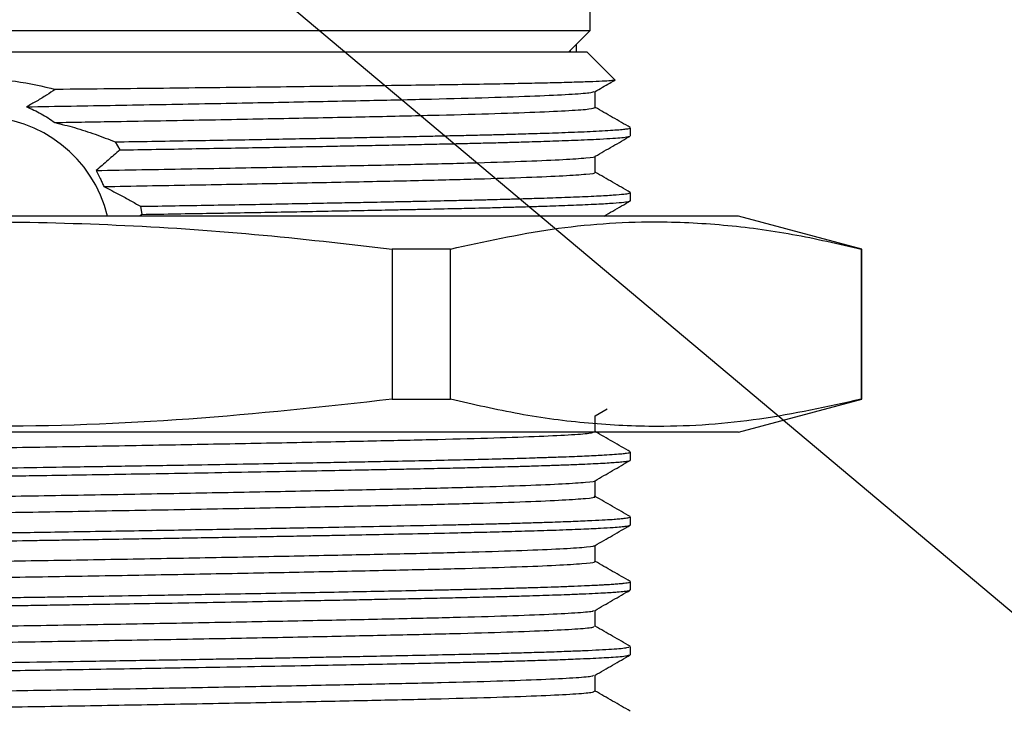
# Model space of a CAD drawing. Header units: millimetres. Extents: x 15 to 415, y 5 to 292.
# Tile 24 of 34: x 204 to 227, y 120 to 136. Entities that reach past the tile are written whole.
import ezdxf

# ---------------------------------------------------------------- set-up
doc = ezdxf.new("R2010")
doc.units = ezdxf.units.MM
doc.layers.add('THICCC', color=7, linetype='Continuous', lineweight=35)
doc.dimstyles.new('SLDDIMSTYLE10', dxfattribs={"dimtxt": 0.18, "dimasz": 1.016, "dimexe": 0, "dimexo": 0.0625, "dimgap": 0, "dimtad": 0, "dimtih": 1, "dimtoh": 1, "dimdec": 0, "dimrnd": 1e-09, "dimzin": 0, "dimdsep": 46, "dimtxsty": 'Standard', "dimblk1": 'DOT', "dimblk2": 'DOT', "dimsah": 1, "dimcen": 0.09, "dimadec": 0, "dimazin": 0, "dimtfac": 1.016, "dimtdec": 0, "dimtofl": 0, "dimtmove": 0, "dimatfit": 3, "dimldrblk": 'DOT', "dimfxl": 1, "dimfrac": 2, "dimtolj": 1, "dimtzin": 0, "dimarcsym": 0})

# ---------------------------------------------------------------- blocks, each defined once
blk = doc.blocks.new('_Dot')
at = {"color": 0, "linetype": 'ByBlock', "lineweight": -2}
blk.add_line((-0.5, 0), (-1, 0), dxfattribs=at)
at = {"color": 0, "linetype": 'ByBlock', "const_width": 0.5}
blk.add_lwpolyline([(-0.25, 0, 1), (0.25, 0, 1)], format="xyb", close=True, dxfattribs=at)

msp = doc.modelspace()

# ---------------------------------------------------------------- linework, layer by layer
at = {"color": 7, "linetype": 'Continuous', "lineweight": 25}
for p, q in [((217.142, 135.567), (217.142, 137.817)), ((188.821, 135.567), (217.142, 135.567)), ((216.636, 135.067), (217.142, 135.567)), ((216.821, 135.067), (216.821, 135.25)), ((217.071, 135.067), (196.147, 135.067)), ((216.675, 135.106), (216.675, 135.067)), ((217.709, 134.429), (217.071, 135.067)), ((217.259, 133.786), (217.259, 134.158)), ((218.071, 133.13), (218.071, 133.317)), ((206.162, 132.991), (206.271, 132.805)), ((217.259, 132.286), (217.259, 132.658)), ((218.071, 131.63), (218.071, 131.817)), ((206.781, 131.314), (206.732, 131.276)), ((206.747, 131.501), (206.781, 131.314)), ((220.571, 131.276), (203.071, 131.276)), ((223.421, 130.512), (220.571, 131.276)), ((213.913, 130.512), (212.564, 130.512)), ((212.564, 130.512), (212.564, 127.039)), ((213.913, 127.039), (213.913, 130.512)), ((223.421, 130.512), (223.406, 130.512)), ((223.406, 130.512), (223.406, 127.039)), ((223.421, 127.039), (223.421, 130.512)), ((212.564, 127.039), (213.913, 127.039)), ((220.571, 126.276), (223.421, 127.039)), ((223.406, 127.039), (223.421, 127.039)), ((217.254, 126.655), (217.531, 126.815)), ((217.259, 126.286), (217.259, 126.658)), ((220.571, 126.276), (203.071, 126.276)), ((218.071, 125.63), (218.071, 125.817)), ((217.259, 124.786), (217.259, 125.158)), ((218.071, 124.13), (218.071, 124.317)), ((217.259, 123.286), (217.259, 123.658)), ((218.071, 122.63), (218.071, 122.817)), ((217.259, 121.786), (217.259, 122.158)), ((218.071, 121.13), (218.071, 121.318)), ((217.259, 120.286), (217.259, 120.658))]:
    msp.add_line(p, q, dxfattribs=at)
msp.add_arc((203.071, 130.567), 3, 13.6547, 166.3453, dxfattribs=at)
for points, knots in [([(201.246, 134.168), (201.499, 134.235), (202.01, 134.372), (202.852, 134.458), (203.754, 134.429), (204.406, 134.306), (204.744, 134.212), (204.777, 134.203)], [0, 0, 0, 0, 0.220605, 0.445879, 0.704227, 0.970721, 1, 1, 1, 1]), ([(217.704, 134.424), (217.708, 134.423), (217.728, 134.417), (217.657, 134.408), (217.491, 134.396), (217.218, 134.383), (216.844, 134.37), (216.37, 134.356), (215.805, 134.344), (215.15, 134.331), (214.401, 134.318), (213.571, 134.306), (212.673, 134.294), (211.71, 134.281), (210.675, 134.268), (209.582, 134.255), (208.45, 134.242), (207.276, 134.229), (206.06, 134.216), (205.216, 134.208), (204.787, 134.203), (204.777, 134.203)], [0, 0, 0, 0, 0.016338, 0.074422, 0.131011, 0.187599, 0.245813, 0.304026, 0.360934, 0.417842, 0.476403, 0.534965, 0.591868, 0.648772, 0.707301, 0.76583, 0.82319, 0.880551, 0.939578, 0.998605, 1, 1, 1, 1]), ([(217.255, 134.155), (217.368, 134.221), (217.521, 134.309), (217.674, 134.398), (217.714, 134.42)], [0, 0, 0, 0, 0.741505, 1, 1, 1, 1]), ([(204.777, 134.203), (204.711, 134.159), (204.574, 134.068), (204.355, 133.933), (204.195, 133.846), (204.114, 133.803)], [0, 0, 0, 0, 0.313691, 0.656471, 1, 1, 1, 1]), ([(204.114, 133.803), (204.805, 133.815), (206.209, 133.838), (208.253, 133.875), (210.196, 133.912), (211.96, 133.948), (213.514, 133.982), (214.84, 134.017), (215.916, 134.054), (216.691, 134.091), (217.153, 134.125), (217.207, 134.146), (217.231, 134.155)], [0, 0, 0, 0, 0.099717, 0.20284, 0.306122, 0.408383, 0.508693, 0.610034, 0.712959, 0.816309, 0.918899, 1, 1, 1, 1]), ([(204.114, 133.803), (204.228, 133.753), (204.4, 133.677), (204.615, 133.548), (204.718, 133.475), (204.769, 133.439)], [0, 0, 0, 0, 0.4958475, 0.7474327, 1, 1, 1, 1]), ([(218.066, 133.323), (217.93, 133.402), (217.662, 133.557), (217.393, 133.712), (217.259, 133.789)], [0, 0, 0, 0, 0.503502, 1, 1, 1, 1]), ([(204.769, 133.439), (205.239, 133.447), (206.419, 133.467), (208.253, 133.5), (210.196, 133.537), (211.96, 133.573), (213.514, 133.607), (214.841, 133.642), (215.915, 133.679), (216.693, 133.716), (217.174, 133.752), (217.229, 133.775), (217.256, 133.786)], [0, 0, 0, 0, 0.06924, 0.173855, 0.278631, 0.382369, 0.484131, 0.586937, 0.69135, 0.796195, 0.900268, 1, 1, 1, 1]), ([(204.769, 133.439), (204.923, 133.401), (205.242, 133.321), (205.707, 133.169), (206.01, 133.051), (206.162, 132.991)], [0, 0, 0, 0, 0.31521, 0.656705, 1, 1, 1, 1]), ([(206.162, 132.991), (206.445, 132.996), (207.011, 133.005), (207.844, 133.019), (208.661, 133.033), (209.46, 133.047), (210.237, 133.062), (210.91, 133.074), (211.513, 133.086), (212.078, 133.097), (212.677, 133.109), (213.156, 133.119), (213.505, 133.126), (213.732, 133.131), (213.954, 133.136), (214.171, 133.141), (214.384, 133.146), (214.591, 133.151), (214.776, 133.155), (214.965, 133.16), (215.154, 133.165), (215.37, 133.171), (215.602, 133.178), (215.858, 133.185), (216.135, 133.194), (216.425, 133.204), (216.72, 133.215), (217.012, 133.227), (217.299, 133.24), (217.556, 133.255), (217.765, 133.269), (217.918, 133.283), (218.016, 133.296), (218.066, 133.308), (218.067, 133.315), (218.067, 133.317)], [0, 0, 0, 0, 0.042571, 0.085143, 0.127714, 0.170286, 0.212858, 0.255429, 0.284446, 0.318333, 0.357088, 0.396327, 0.411944, 0.427561, 0.443178, 0.458795, 0.474412, 0.490029, 0.505646, 0.517378, 0.534855, 0.551733, 0.571843, 0.595184, 0.621757, 0.651561, 0.684597, 0.720863, 0.760361, 0.805903, 0.85002, 0.892713, 0.93398, 0.973822, 1, 1, 1, 1]), ([(206.271, 132.805), (206.551, 132.81), (207.113, 132.819), (207.938, 132.833), (208.748, 132.847), (209.539, 132.861), (210.309, 132.875), (210.975, 132.888), (211.573, 132.9), (212.132, 132.911), (212.724, 132.922), (213.198, 132.932), (213.543, 132.94), (213.767, 132.944), (213.987, 132.949), (214.203, 132.954), (214.413, 132.959), (214.618, 132.964), (214.801, 132.968), (214.988, 132.973), (215.175, 132.978), (215.39, 132.984), (215.619, 132.991), (215.873, 132.998), (216.147, 133.007), (216.434, 133.017), (216.726, 133.028), (217.016, 133.04), (217.323, 133.054), (217.607, 133.07), (217.838, 133.087), (217.984, 133.104), (218.057, 133.116), (218.06, 133.123), (218.061, 133.126)], [0, 0, 0, 0, 0.04311, 0.086221, 0.129332, 0.172442, 0.215553, 0.258664, 0.288125, 0.322441, 0.36161, 0.401268, 0.417084, 0.4329, 0.448716, 0.464532, 0.480348, 0.496164, 0.511979, 0.523857, 0.541553, 0.558645, 0.57901, 0.602648, 0.62956, 0.659744, 0.693201, 0.729931, 0.769934, 0.825715, 0.879111, 0.930124, 0.978751, 1, 1, 1, 1]), ([(217.256, 132.657), (217.392, 132.735), (217.662, 132.891), (217.933, 133.047), (218.068, 133.126)], [0, 0, 0, 0, 0.499997, 1, 1, 1, 1]), ([(206.271, 132.805), (206.226, 132.766), (206.135, 132.686), (205.954, 132.527), (205.818, 132.409), (205.727, 132.33)], [0, 0, 0, 0, 0.249998, 0.499996, 1, 1, 1, 1]), ([(205.727, 132.33), (206.428, 132.342), (207.834, 132.367), (209.808, 132.404), (211.616, 132.441), (213.214, 132.475), (214.59, 132.51), (215.716, 132.546), (216.568, 132.584), (217.071, 132.62), (217.289, 132.644), (217.252, 132.656), (217.251, 132.657)], [0, 0, 0, 0, 0.111746, 0.223936, 0.334793, 0.443586, 0.552627, 0.663625, 0.775344, 0.886501, 0.995852, 1, 1, 1, 1]), ([(205.727, 132.33), (205.758, 132.269), (205.805, 132.178), (205.862, 132.053), (205.888, 131.99), (205.901, 131.958)], [0, 0, 0, 0, 0.4991473, 0.7494709, 1, 1, 1, 1]), ([(205.901, 131.958), (206.572, 131.97), (207.916, 131.994), (209.834, 132.03), (211.616, 132.066), (213.214, 132.1), (214.59, 132.135), (215.716, 132.171), (216.567, 132.209), (217.076, 132.245), (217.292, 132.271), (217.244, 132.284), (217.237, 132.286)], [0, 0, 0, 0, 0.106602, 0.213561, 0.323796, 0.431977, 0.540405, 0.650779, 0.76187, 0.872403, 0.98114, 1, 1, 1, 1]), ([(218.066, 131.823), (217.93, 131.902), (217.662, 132.057), (217.393, 132.212), (217.259, 132.289)], [0, 0, 0, 0, 0.503498, 1, 1, 1, 1]), ([(205.901, 131.958), (206.027, 131.895), (206.235, 131.79), (206.515, 131.636), (206.67, 131.546), (206.747, 131.501)], [0, 0, 0, 0, 0.431096, 0.715462, 1, 1, 1, 1]), ([(206.747, 131.501), (207.017, 131.505), (207.557, 131.514), (208.349, 131.528), (209.126, 131.541), (209.884, 131.555), (210.62, 131.569), (211.19, 131.58), (211.615, 131.588), (211.913, 131.594), (212.231, 131.6), (212.566, 131.607), (212.917, 131.614), (213.38, 131.623), (213.884, 131.634), (214.331, 131.645), (214.622, 131.651), (214.793, 131.656), (214.979, 131.66), (215.226, 131.667), (215.571, 131.677), (215.908, 131.687), (216.22, 131.697), (216.493, 131.706), (216.768, 131.717), (217.039, 131.728), (217.367, 131.744), (217.685, 131.762), (217.925, 131.783), (218.052, 131.801), (218.063, 131.812), (218.068, 131.817)], [0, 0, 0, 0, 0.042246, 0.084492, 0.126738, 0.168984, 0.21123, 0.253476, 0.270316, 0.288729, 0.308716, 0.330276, 0.353409, 0.378116, 0.424324, 0.46029, 0.478576, 0.49231, 0.501489, 0.524013, 0.554386, 0.592608, 0.619311, 0.648839, 0.681194, 0.716374, 0.75438, 0.8256, 0.891013, 0.950618, 1, 1, 1, 1]), ([(206.781, 131.314), (207.05, 131.318), (207.588, 131.327), (208.378, 131.341), (209.152, 131.354), (209.907, 131.368), (210.641, 131.382), (211.209, 131.393), (211.633, 131.401), (211.93, 131.407), (212.246, 131.413), (212.58, 131.42), (212.93, 131.427), (213.388, 131.436), (213.886, 131.447), (214.363, 131.458), (214.692, 131.466), (214.957, 131.472), (215.231, 131.48), (215.575, 131.489), (215.911, 131.499), (216.222, 131.509), (216.494, 131.519), (216.768, 131.529), (217.039, 131.541), (217.367, 131.556), (217.685, 131.575), (217.924, 131.596), (218.044, 131.612), (218.056, 131.622), (218.06, 131.626)], [0, 0, 0, 0, 0.042799, 0.085597, 0.128396, 0.171195, 0.213993, 0.256792, 0.273868, 0.29253, 0.312779, 0.334614, 0.358035, 0.383043, 0.429181, 0.465394, 0.49168, 0.508038, 0.530855, 0.561626, 0.600349, 0.627402, 0.657319, 0.690098, 0.725741, 0.764247, 0.836768, 0.903164, 0.963433, 1, 1, 1, 1]), ([(217.462, 131.276), (217.529, 131.314), (217.731, 131.431), (217.933, 131.548), (218.069, 131.626)], [0, 0, 0, 0, 0.330292, 1, 1, 1, 1]), ([(193.578, 130.512), (195.142, 130.685), (198.271, 131.03), (202.486, 131.179), (206.192, 131.091), (209.385, 130.878), (211.505, 130.634), (212.564, 130.512)], [0, 0, 0, 0, 0.247953, 0.495845, 0.66385, 0.831951, 1, 1, 1, 1]), ([(213.913, 130.512), (214.695, 130.685), (216.259, 131.03), (218.367, 131.179), (220.22, 131.091), (221.817, 130.878), (222.876, 130.634), (223.406, 130.512)], [0, 0, 0, 0, 0.247953, 0.495845, 0.66385, 0.831951, 1, 1, 1, 1]), ([(212.564, 127.039), (211, 126.866), (207.872, 126.521), (203.657, 126.372), (199.951, 126.46), (196.757, 126.673), (194.637, 126.917), (193.578, 127.039)], [0, 0, 0, 0, 0.247953, 0.495845, 0.66385, 0.831951, 1, 1, 1, 1]), ([(223.406, 127.039), (222.624, 126.866), (221.06, 126.521), (218.952, 126.372), (217.099, 126.46), (215.502, 126.673), (214.443, 126.917), (213.913, 127.039)], [0, 0, 0, 0, 0.247953, 0.495845, 0.66385, 0.831951, 1, 1, 1, 1]), ([(218.066, 125.824), (217.93, 125.902), (217.661, 126.057), (217.393, 126.212), (217.259, 126.289)], [0, 0, 0, 0, 0.503603, 1, 1, 1, 1]), ([(196.612, 125.798), (197.132, 125.808), (198.171, 125.827), (199.957, 125.859), (201.917, 125.893), (204.04, 125.926), (206.148, 125.962), (208.209, 125.999), (210.155, 126.036), (211.923, 126.072), (213.483, 126.106), (214.814, 126.141), (215.896, 126.178), (216.675, 126.215), (217.132, 126.248), (217.188, 126.268), (217.211, 126.276)], [0, 0, 0, 0, 0.0607424, 0.1213331, 0.1964416, 0.2702647, 0.345253, 0.4212403, 0.4973643, 0.5727535, 0.6467005, 0.7213519, 0.7971886, 0.8733583, 0.9489867, 1, 1, 1, 1]), ([(198.148, 125.363), (198.292, 125.365), (198.58, 125.37), (198.977, 125.377), (199.335, 125.383), (199.702, 125.389), (200.136, 125.396), (200.659, 125.405), (201.241, 125.414), (201.882, 125.424), (202.58, 125.435), (203.261, 125.445), (204.107, 125.458), (205.168, 125.475), (206.554, 125.497), (207.898, 125.52), (209.084, 125.541), (210.014, 125.558), (210.788, 125.572), (211.412, 125.584), (211.974, 125.595), (212.588, 125.607), (213.303, 125.622), (214.038, 125.637), (214.615, 125.651), (214.987, 125.661), (215.174, 125.666), (215.258, 125.668), (215.289, 125.669), (215.295, 125.669), (215.297, 125.669), (215.298, 125.669), (215.298, 125.669), (215.298, 125.669), (215.298, 125.669), (215.298, 125.669), (215.298, 125.669), (215.3, 125.669), (215.306, 125.669), (215.406, 125.672), (215.601, 125.677), (215.902, 125.687), (216.24, 125.697), (216.652, 125.712), (217.084, 125.73), (217.448, 125.748), (217.705, 125.765), (217.876, 125.779), (218.006, 125.794), (218.075, 125.807), (218.064, 125.815), (218.061, 125.817)], [0, 0, 0, 0, 0.015933, 0.031866, 0.043489, 0.054841, 0.071511, 0.090131, 0.110701, 0.133221, 0.157691, 0.18411, 0.204662, 0.246648, 0.295889, 0.352384, 0.393295, 0.429624, 0.460728, 0.486608, 0.507261, 0.53281, 0.568015, 0.606538, 0.641713, 0.660296, 0.669837, 0.674669, 0.675276, 0.67558, 0.675656, 0.675675, 0.675684, 0.675689, 0.675691, 0.675693, 0.675702, 0.675742, 0.676062, 0.67674, 0.693988, 0.712195, 0.735769, 0.76471, 0.806516, 0.849962, 0.883181, 0.91418, 0.94296, 0.985983, 1, 1, 1, 1]), ([(198.148, 125.175), (198.316, 125.178), (198.651, 125.184), (199.107, 125.192), (199.492, 125.198), (199.827, 125.204), (200.279, 125.211), (200.925, 125.221), (201.799, 125.235), (202.823, 125.251), (203.771, 125.265), (204.676, 125.28), (205.547, 125.293), (206.581, 125.31), (207.733, 125.33), (208.928, 125.351), (210.054, 125.371), (211.004, 125.389), (211.752, 125.403), (212.28, 125.414), (212.723, 125.422), (213.2, 125.432), (213.753, 125.444), (214.284, 125.456), (214.746, 125.467), (215.124, 125.477), (215.366, 125.483), (215.498, 125.487), (215.582, 125.489), (215.713, 125.493), (215.916, 125.5), (216.191, 125.508), (216.533, 125.52), (216.963, 125.537), (217.318, 125.554), (217.581, 125.569), (217.746, 125.58), (217.886, 125.592), (217.987, 125.604), (218.046, 125.615), (218.072, 125.624), (218.068, 125.628), (218.067, 125.63)], [0, 0, 0, 0, 0.018563, 0.037127, 0.049769, 0.060332, 0.073228, 0.09826, 0.129073, 0.165667, 0.205748, 0.228525, 0.260992, 0.297901, 0.33925, 0.386405, 0.431674, 0.470059, 0.501559, 0.526172, 0.539356, 0.56141, 0.592418, 0.619817, 0.643083, 0.667596, 0.684771, 0.686975, 0.692154, 0.700551, 0.712166, 0.732242, 0.757835, 0.788946, 0.840249, 0.865286, 0.888638, 0.914972, 0.94429, 0.967059, 0.99135, 1, 1, 1, 1]), ([(217.254, 125.155), (217.389, 125.233), (217.66, 125.389), (217.93, 125.546), (218.066, 125.624)], [0, 0, 0, 0, 0.4999961, 1, 1, 1, 1]), ([(196.612, 124.673), (197.165, 124.683), (198.271, 124.704), (200.029, 124.736), (201.811, 124.766), (203.713, 124.796), (205.72, 124.83), (207.795, 124.866), (209.77, 124.904), (211.578, 124.94), (213.182, 124.974), (214.562, 125.009), (215.694, 125.046), (216.553, 125.083), (217.061, 125.12), (217.285, 125.143), (217.253, 125.155), (217.253, 125.155)], [0, 0, 0, 0, 0.064019, 0.127836, 0.190933, 0.252958, 0.326996, 0.402194, 0.477704, 0.55266, 0.626234, 0.699903, 0.774912, 0.850428, 0.925583, 0.999534, 1, 1, 1, 1]), ([(196.612, 124.298), (197.165, 124.308), (198.271, 124.329), (200.029, 124.361), (201.811, 124.391), (203.713, 124.421), (205.72, 124.455), (207.795, 124.491), (209.77, 124.529), (211.578, 124.565), (213.182, 124.599), (214.562, 124.634), (215.694, 124.671), (216.551, 124.708), (217.068, 124.745), (217.289, 124.77), (217.243, 124.784), (217.235, 124.786)], [0, 0, 0, 0, 0.063168, 0.126138, 0.188396, 0.249597, 0.322652, 0.39685, 0.471357, 0.545317, 0.617914, 0.690604, 0.764617, 0.839129, 0.913285, 0.986254, 1, 1, 1, 1]), ([(218.066, 124.324), (217.93, 124.402), (217.661, 124.557), (217.393, 124.712), (217.259, 124.789)], [0, 0, 0, 0, 0.5036026, 1, 1, 1, 1]), ([(198.148, 123.863), (198.435, 123.868), (199.163, 123.88), (200.266, 123.898), (201.509, 123.918), (202.571, 123.935), (203.49, 123.949), (204.234, 123.96), (205.042, 123.973), (205.918, 123.987), (206.807, 124.002), (207.626, 124.015), (208.419, 124.029), (209.195, 124.043), (209.926, 124.056), (210.724, 124.071), (211.648, 124.088), (212.756, 124.11), (213.647, 124.129), (214.29, 124.143), (214.689, 124.153), (215.085, 124.163), (215.487, 124.174), (215.89, 124.186), (216.324, 124.2), (216.771, 124.217), (217.174, 124.234), (217.479, 124.25), (217.687, 124.263), (217.829, 124.275), (217.951, 124.287), (218.039, 124.301), (218.082, 124.311), (218.07, 124.317), (218.07, 124.317)], [0, 0, 0, 0, 0.031662, 0.080426, 0.118468, 0.163515, 0.192056, 0.214893, 0.241697, 0.277264, 0.307993, 0.337373, 0.366753, 0.396132, 0.425512, 0.451813, 0.49168, 0.540282, 0.597615, 0.619098, 0.639786, 0.662232, 0.686435, 0.712396, 0.740114, 0.777996, 0.818159, 0.852756, 0.881787, 0.905251, 0.92725, 0.961415, 0.998465, 1, 1, 1, 1]), ([(198.148, 123.675), (198.527, 123.682), (199.237, 123.694), (200.258, 123.711), (201.162, 123.725), (202.063, 123.739), (203.008, 123.754), (203.815, 123.766), (204.456, 123.776), (204.978, 123.784), (205.624, 123.795), (206.289, 123.806), (206.928, 123.816), (207.501, 123.826), (208.099, 123.836), (208.719, 123.847), (209.358, 123.858), (209.983, 123.869), (210.515, 123.879), (210.981, 123.888), (211.507, 123.898), (212.212, 123.912), (213.099, 123.93), (213.915, 123.947), (214.62, 123.964), (215.212, 123.979), (215.803, 123.996), (216.398, 124.015), (216.942, 124.036), (217.373, 124.056), (217.666, 124.074), (217.844, 124.089), (217.942, 124.099), (218.003, 124.107), (218.045, 124.116), (218.071, 124.123), (218.068, 124.128), (218.067, 124.13)], [0, 0, 0, 0, 0.041783, 0.078237, 0.109576, 0.137823, 0.173287, 0.208751, 0.222565, 0.240811, 0.263866, 0.291083, 0.31196, 0.332837, 0.353715, 0.378071, 0.402427, 0.426783, 0.451139, 0.466087, 0.483902, 0.516728, 0.556878, 0.604351, 0.636055, 0.668632, 0.705431, 0.74645, 0.793784, 0.839891, 0.878541, 0.90973, 0.933459, 0.947785, 0.966171, 0.988579, 1, 1, 1, 1]), ([(217.254, 123.655), (217.389, 123.733), (217.66, 123.889), (217.93, 124.046), (218.066, 124.124)], [0, 0, 0, 0, 0.499996, 1, 1, 1, 1]), ([(196.612, 123.173), (196.997, 123.18), (197.766, 123.195), (199.25, 123.222), (201.053, 123.253), (203.172, 123.288), (205.29, 123.322), (207.377, 123.359), (209.378, 123.396), (211.225, 123.433), (212.872, 123.468), (214.299, 123.502), (215.484, 123.538), (216.401, 123.575), (216.987, 123.612), (217.248, 123.639), (217.234, 123.652), (217.232, 123.655)], [0, 0, 0, 0, 0.044785, 0.089549, 0.164485, 0.238026, 0.311729, 0.386756, 0.462272, 0.53741, 0.611329, 0.684694, 0.759494, 0.834976, 0.910274, 0.984536, 1, 1, 1, 1]), ([(196.612, 122.798), (196.997, 122.805), (197.766, 122.82), (199.25, 122.847), (201.053, 122.878), (203.172, 122.913), (205.29, 122.947), (207.377, 122.984), (209.378, 123.021), (211.225, 123.058), (212.872, 123.093), (214.299, 123.127), (215.485, 123.163), (216.4, 123.2), (216.991, 123.237), (217.258, 123.266), (217.236, 123.281), (217.229, 123.286)], [0, 0, 0, 0, 0.04419, 0.08836, 0.1623, 0.234865, 0.307589, 0.381619, 0.456132, 0.530272, 0.603209, 0.6756, 0.749406, 0.823885, 0.898183, 0.971459, 1, 1, 1, 1]), ([(218.066, 122.824), (217.93, 122.902), (217.661, 123.057), (217.393, 123.212), (217.259, 123.289)], [0, 0, 0, 0, 0.503603, 1, 1, 1, 1]), ([(198.148, 122.363), (198.512, 122.369), (199.197, 122.381), (200.288, 122.399), (201.263, 122.414), (202.134, 122.428), (202.838, 122.439), (203.494, 122.449), (204.061, 122.457), (204.573, 122.465), (205.207, 122.475), (206.106, 122.49), (207.291, 122.51), (208.462, 122.53), (209.852, 122.555), (211.359, 122.582), (212.597, 122.607), (213.362, 122.623), (213.733, 122.631), (214.091, 122.639), (214.435, 122.647), (214.767, 122.656), (215.084, 122.664), (215.357, 122.671), (215.576, 122.677), (215.781, 122.683), (216.028, 122.69), (216.349, 122.701), (216.691, 122.714), (216.993, 122.726), (217.218, 122.737), (217.366, 122.744), (217.484, 122.751), (217.601, 122.758), (217.725, 122.767), (217.839, 122.776), (217.931, 122.785), (218.002, 122.794), (218.047, 122.804), (218.073, 122.811), (218.067, 122.816), (218.065, 122.817)], [0, 0, 0, 0, 0.040141, 0.075543, 0.117241, 0.143576, 0.16735, 0.191125, 0.212478, 0.226886, 0.245093, 0.279525, 0.322501, 0.372973, 0.409209, 0.481638, 0.554066, 0.572186, 0.590307, 0.608427, 0.626548, 0.644668, 0.662789, 0.680909, 0.693598, 0.703875, 0.720491, 0.743446, 0.772722, 0.801208, 0.823715, 0.840243, 0.850791, 0.866299, 0.886363, 0.906637, 0.927121, 0.947816, 0.968721, 0.989836, 1, 1, 1, 1]), ([(198.148, 122.175), (198.502, 122.181), (199.099, 122.191), (199.956, 122.206), (200.748, 122.219), (201.585, 122.232), (202.444, 122.245), (203.277, 122.258), (203.985, 122.269), (204.62, 122.279), (205.236, 122.288), (205.985, 122.301), (206.884, 122.315), (207.906, 122.333), (208.939, 122.351), (209.895, 122.368), (210.713, 122.383), (211.415, 122.396), (212.006, 122.408), (212.555, 122.419), (213.106, 122.43), (213.678, 122.442), (214.143, 122.453), (214.525, 122.461), (214.859, 122.47), (215.25, 122.48), (215.631, 122.491), (215.976, 122.501), (216.27, 122.511), (216.579, 122.522), (216.893, 122.534), (217.197, 122.548), (217.44, 122.56), (217.628, 122.572), (217.795, 122.584), (217.947, 122.599), (218.056, 122.614), (218.059, 122.625), (218.06, 122.63)], [0, 0, 0, 0, 0.039039, 0.065835, 0.092329, 0.123622, 0.154349, 0.182718, 0.211087, 0.228714, 0.249601, 0.276174, 0.30843, 0.34637, 0.388009, 0.424421, 0.457143, 0.486174, 0.511514, 0.533163, 0.559136, 0.587516, 0.615896, 0.630092, 0.648341, 0.671167, 0.698121, 0.718995, 0.739869, 0.760743, 0.789965, 0.819187, 0.848409, 0.87165, 0.894284, 0.927733, 0.966913, 1, 1, 1, 1]), ([(217.254, 122.155), (217.389, 122.233), (217.66, 122.389), (217.93, 122.546), (218.066, 122.624)], [0, 0, 0, 0, 0.4999961, 1, 1, 1, 1]), ([(196.612, 121.673), (197.263, 121.685), (198.562, 121.71), (200.638, 121.746), (202.743, 121.781), (204.859, 121.815), (206.955, 121.851), (208.979, 121.888), (210.863, 121.925), (212.552, 121.961), (214.026, 121.994), (215.263, 122.031), (216.238, 122.068), (216.892, 122.105), (217.22, 122.134), (217.217, 122.15), (217.216, 122.155)], [0, 0, 0, 0, 0.075043, 0.149685, 0.223101, 0.296493, 0.371319, 0.446809, 0.522099, 0.596335, 0.669546, 0.744107, 0.819523, 0.894933, 0.969477, 1, 1, 1, 1]), ([(196.612, 121.298), (197.263, 121.31), (198.562, 121.335), (200.638, 121.371), (202.743, 121.406), (204.859, 121.44), (206.955, 121.476), (208.979, 121.513), (210.863, 121.55), (212.552, 121.586), (214.026, 121.619), (215.263, 121.656), (216.238, 121.693), (216.895, 121.73), (217.235, 121.761), (217.226, 121.779), (217.222, 121.786)], [0, 0, 0, 0, 0.074046, 0.147695, 0.220136, 0.292553, 0.366384, 0.440871, 0.51516, 0.58841, 0.660647, 0.734218, 0.808631, 0.883039, 0.956592, 1, 1, 1, 1]), ([(218.066, 121.324), (217.93, 121.402), (217.661, 121.557), (217.393, 121.712), (217.259, 121.789)], [0, 0, 0, 0, 0.5036026, 1, 1, 1, 1]), ([(198.148, 120.863), (198.376, 120.867), (198.822, 120.874), (199.482, 120.886), (200.237, 120.898), (201.121, 120.912), (202.176, 120.929), (203.207, 120.944), (204.334, 120.962), (205.585, 120.981), (206.984, 121.004), (208.108, 121.024), (208.918, 121.038), (209.466, 121.048), (210.004, 121.057), (210.484, 121.066), (210.874, 121.074), (211.205, 121.08), (211.611, 121.088), (212.168, 121.098), (212.879, 121.113), (213.642, 121.129), (214.293, 121.143), (214.828, 121.156), (215.278, 121.168), (215.744, 121.182), (216.213, 121.196), (216.639, 121.212), (217.167, 121.233), (217.675, 121.26), (218.028, 121.291), (218.04, 121.309), (218.044, 121.318)], [0, 0, 0, 0, 0.025128, 0.049415, 0.07165, 0.1063, 0.143475, 0.182847, 0.214531, 0.261861, 0.315005, 0.364634, 0.385638, 0.406643, 0.427648, 0.448652, 0.464062, 0.475252, 0.48967, 0.515279, 0.547215, 0.585477, 0.624024, 0.647158, 0.673263, 0.70234, 0.734387, 0.769406, 0.800679, 0.87312, 0.94556, 1, 1, 1, 1]), ([(198.148, 120.675), (198.259, 120.677), (198.784, 120.686), (199.722, 120.702), (201.032, 120.723), (202.292, 120.743), (203.445, 120.76), (204.456, 120.776), (205.457, 120.792), (206.633, 120.811), (207.908, 120.833), (209.232, 120.856), (210.35, 120.876), (211.311, 120.895), (212.155, 120.911), (212.966, 120.927), (213.679, 120.942), (214.214, 120.954), (214.635, 120.964), (215.026, 120.974), (215.472, 120.986), (215.967, 121.001), (216.465, 121.017), (216.884, 121.034), (217.214, 121.049), (217.469, 121.062), (217.782, 121.082), (218.039, 121.105), (218.04, 121.123), (218.041, 121.13)], [0, 0, 0, 0, 0.012211, 0.058289, 0.101895, 0.151902, 0.190941, 0.222897, 0.258181, 0.296794, 0.348611, 0.397338, 0.446066, 0.479944, 0.515467, 0.554399, 0.589865, 0.61824, 0.636439, 0.657565, 0.684147, 0.716184, 0.753675, 0.792177, 0.821012, 0.849848, 0.878683, 0.950724, 1, 1, 1, 1]), ([(217.254, 120.655), (217.389, 120.733), (217.66, 120.889), (217.93, 121.046), (218.066, 121.124)], [0, 0, 0, 0, 0.499996, 1, 1, 1, 1]), ([(196.612, 120.173), (197.118, 120.182), (198.275, 120.204), (200.195, 120.239), (202.304, 120.274), (204.426, 120.308), (206.53, 120.344), (208.575, 120.381), (210.493, 120.418), (212.224, 120.454), (213.743, 120.487), (215.031, 120.523), (216.062, 120.56), (216.785, 120.597), (217.182, 120.629), (217.209, 120.648), (217.219, 120.655)], [0, 0, 0, 0, 0.058671, 0.133945, 0.208149, 0.281366, 0.355949, 0.43137, 0.506768, 0.581284, 0.654479, 0.728761, 0.804068, 0.879547, 0.954333, 1, 1, 1, 1]), ([(196.612, 119.798), (197.118, 119.807), (198.275, 119.829), (200.195, 119.864), (202.304, 119.899), (204.426, 119.933), (206.53, 119.969), (208.575, 120.006), (210.493, 120.043), (212.224, 120.079), (213.743, 120.112), (215.031, 120.148), (216.062, 120.185), (216.787, 120.222), (217.201, 120.256), (217.226, 120.277), (217.237, 120.286)], [0, 0, 0, 0, 0.057892, 0.132166, 0.205385, 0.277629, 0.351222, 0.425641, 0.500038, 0.573564, 0.645787, 0.719083, 0.79339, 0.867866, 0.941659, 1, 1, 1, 1]), ([(218.066, 119.824), (217.93, 119.902), (217.661, 120.057), (217.393, 120.212), (217.259, 120.289)], [0, 0, 0, 0, 0.503603, 1, 1, 1, 1])]:
    msp.add_open_spline(points, degree=3, knots=knots, dxfattribs=at)

# ---------------------------------------------------------------- leaders
at = {"layer": 'THICCC'}
msp.add_leader([(204.982, 140.529), (248.894, 103.624)], dimstyle='SLDDIMSTYLE10', dxfattribs=at)

doc.saveas('drawing.dxf')
